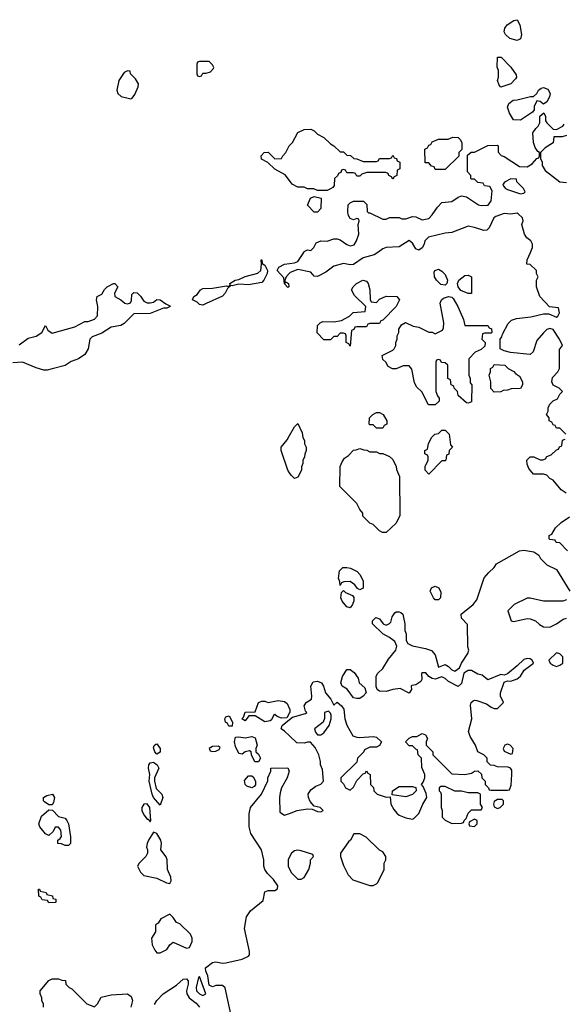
# Model space of a CAD drawing. Header units: inches. Extents: x 2601682 to 2755810, y 449311 to 584050.
# Tile 133 of 256: x 2658352 to 2661671, y 485407 to 491421. Entities that reach past the tile are written whole.
import ezdxf

# ---------------------------------------------------------------- set-up
doc = ezdxf.new("R2010")
doc.units = ezdxf.units.IN
doc.header["$MEASUREMENT"] = 0
for name, color, linetype in [('C6458', 7, 'Continuous'), ('C6459', 7, 'Continuous'), ('C6468', 7, 'Continuous'), ('C6469', 7, 'Continuous')]:
    doc.layers.add(name, color=color, linetype=linetype)

msp = doc.modelspace()

# ---------------------------------------------------------------- linework, layer by layer
at = {"layer": 'C6458', "color": 2}
for points, elevation in [([(2659750, 489801.6), (2659690, 489806), (2659650, 489795.3), (2659642, 489798), (2659620.7, 489779.3), (2659606.8, 489750), (2659590, 489733.2), (2659490, 489688), (2659470, 489678), (2659450, 489682), (2659436, 489696), (2659408, 489710), (2659415.3, 489730), (2659436.6, 489743.4), (2659457.2, 489770), (2659470, 489779.1), (2659530, 489782), (2659616, 489796), (2659628, 489792), (2659638, 489802), (2659635.3, 489810), (2659668, 489830), (2659690, 489834), (2659730, 489853), (2659806.6, 489873.4), (2659824, 489890), (2659828.7, 489928.7), (2659826, 489954), (2659830, 489954), (2659832, 489932), (2659850, 489922), (2659864.7, 489890), (2659862.8, 489870), (2659843, 489830), (2659830, 489815.1)], 18), ([(2659630, 487106), (2659622, 487122), (2659609.4, 487129.4), (2659605.2, 487150), (2659610, 487162), (2659631.3, 487170), (2659652, 487130), (2659650, 487106)], 18), ([(2659810, 486888), (2659788.9, 486888.9), (2659768, 486930), (2659766, 486950), (2659755.3, 486955.3), (2659730, 486948.7), (2659710, 486935.3), (2659690, 486938), (2659670, 486982), (2659662.9, 487010), (2659670, 487038), (2659690, 487040.7), (2659730, 487034.8), (2659770, 487042), (2659790, 487034), (2659802, 486990), (2659794, 486970), (2659794, 486950), (2659810, 486934), (2659822, 486910)], 18), ([(2659190, 486934), (2659177.2, 486950), (2659170, 486974), (2659173.2, 486986.8), (2659183.2, 486996.8), (2659190, 486998.8), (2659210.6, 486970), (2659210, 486948)], 18), ([(2659564.7, 486984.7), (2659530, 486982), (2659508.5, 486970), (2659515.3, 486955.3), (2659530, 486950.8), (2659550, 486954), (2659570, 486964), (2659575.5, 486975.5)], 22), ([(2659210, 486624), (2659169.7, 486670), (2659160.5, 486690), (2659142.7, 486770), (2659147.3, 486810), (2659139.5, 486850), (2659141.2, 486870), (2659150, 486881), (2659170, 486886), (2659192, 486870), (2659201, 486850), (2659176, 486790), (2659174.8, 486770), (2659185.2, 486725.2), (2659221, 486690), (2659226, 486670)], 18), ([(2659770, 486729), (2659740.2, 486740.2), (2659729, 486750), (2659725.6, 486774.4), (2659750, 486802), (2659770, 486802), (2659776.9, 486796.9), (2659792, 486770), (2659791.6, 486748.4), (2659783.6, 486736.4)], 18), ([(2658530, 486626), (2658503.1, 486643.1), (2658498, 486650), (2658498, 486670), (2658518, 486682), (2658552, 486690), (2658564.7, 486670), (2658559.6, 486640.4), (2658550, 486626)], 18), ([(2658630, 486378), (2658607.3, 486387.3), (2658586, 486390), (2658586, 486410), (2658600.4, 486419.6), (2658608.4, 486431.6), (2658604, 486470), (2658590, 486488.7), (2658570, 486488), (2658557.3, 486462.7), (2658530, 486438), (2658510, 486448.7), (2658475.3, 486490), (2658468.7, 486510), (2658484.7, 486555.3), (2658530, 486594), (2658552.7, 486592.7), (2658590, 486554), (2658630, 486544.7), (2658641, 486530), (2658650.6, 486510), (2658662, 486430), (2658662, 486390), (2658650, 486378)], 18), ([(2659130, 486632), (2659110.8, 486629.2), (2659098.8, 486610), (2659098.8, 486590), (2659110, 486564.7), (2659130, 486538), (2659136.9, 486536.9), (2659150, 486522), (2659154, 486530), (2659146.6, 486610)], 22), ([(2659170, 486458), (2659138.8, 486410), (2659130.8, 486390), (2659126, 486366), (2659132, 486350), (2659132, 486330), (2659122, 486310), (2659082, 486270), (2659072, 486250), (2659090, 486214), (2659110, 486194), (2659190, 486178), (2659248.2, 486148.2), (2659270, 486144), (2659278, 486162), (2659275.9, 486184.1), (2659255.8, 486230), (2659253, 486290), (2659247.2, 486307.2), (2659214.5, 486350), (2659219.1, 486390), (2659215.1, 486410), (2659190, 486449.3)], 22), ([(2658530, 486026), (2658522, 486042), (2658490, 486046), (2658482, 486062), (2658468.4, 486068.4), (2658468, 486110), (2658474, 486110), (2658478, 486098), (2658514, 486090), (2658518, 486078), (2658552, 486070), (2658554, 486054), (2658574, 486050), (2658574, 486030), (2658570, 486028)], 18), ([(2659270, 485958), (2659214, 485930), (2659196.9, 485903.1), (2659185.4, 485894.6), (2659182, 485890), (2659182, 485850), (2659158, 485810), (2659161, 485770), (2659176.9, 485736.9), (2659190, 485722), (2659210, 485722), (2659250, 485742), (2659269.3, 485770.7), (2659290, 485786), (2659370, 485750.4), (2659390, 485753), (2659404.8, 485790), (2659405.5, 485810), (2659395.8, 485835.8), (2659330, 485898), (2659310, 485906), (2659290, 485938)], 22), ([(2659450, 485576), (2659444.9, 485570), (2659430.4, 485510), (2659432.4, 485490), (2659450, 485470.4), (2659470, 485460.4), (2659489.2, 485470)], 22)]:
    msp.add_lwpolyline(points, close=True, dxfattribs=dict(at, elevation=elevation))
at = {"layer": 'C6458', "color": 2, "elevation": 18}
for points in [[(2660000, 489872), (2659978.8, 489850), (2659971.3, 489830), (2659974, 489814), (2659982, 489818), (2659993.4, 489810), (2659994.8, 489790), (2659990, 489785.2), (2659970, 489808), (2659964.8, 489844.8), (2659925.2, 489890), (2659935.3, 489910), (2659970, 489927.3), (2660000, 489931.7)], [(2658350, 489436), (2658405.2, 489474.8), (2658452.1, 489487.9), (2658488, 489510), (2658510, 489554), (2658524.7, 489524.7), (2658550, 489506.8), (2658690, 489544.9), (2658750, 489578), (2658770, 489578), (2658808.9, 489591.1), (2658828.4, 489611.6), (2658828.9, 489668.9), (2658822, 489710), (2658826, 489730), (2658854.6, 489745.4), (2658870, 489774), (2658886, 489790), (2658926, 489810), (2658934, 489810), (2658952, 489790), (2658932, 489750), (2658934, 489730), (2658970.9, 489710.9), (2658994, 489690), (2659010, 489684.7), (2659028.4, 489691.6), (2659034.6, 489705.4), (2659038, 489742), (2659050, 489754), (2659070, 489752), (2659090, 489732), (2659110, 489702), (2659130, 489691.3), (2659150, 489691), (2659170, 489696), (2659190, 489711), (2659210, 489710.8), (2659244.7, 489684.7), (2659270, 489674), (2659270.4, 489669.6), (2659250, 489658), (2659230, 489658), (2659150, 489626.6), (2659050, 489624), (2658990, 489566), (2658970, 489553.2), (2658910, 489542.7), (2658853.3, 489506.7), (2658795.9, 489484.1), (2658781, 489470), (2658770.8, 489410), (2658750, 489375.3), (2658710.7, 489349.3), (2658666.4, 489333.6), (2658630, 489308.7), (2658550, 489288.7), (2658519.8, 489280.2), (2658500.2, 489280.2), (2658453.6, 489293.6), (2658370, 489328.7), (2658310, 489325.2)], [(2660000, 488652.9), (2659989.1, 488669.1), (2659948.7, 488790), (2659949, 488810), (2659984.8, 488855.2), (2660000, 488881.7)], [(2660000, 487188.2), (2659982.8, 487157.2), (2659950, 487155.6), (2659924.2, 487164.2), (2659910, 487177.2), (2659904.9, 487175.1), (2659890, 487144), (2659882, 487138), (2659850, 487132.3), (2659790, 487168.7), (2659752, 487168), (2659730, 487138), (2659708.7, 487150), (2659719, 487161), (2659730, 487191.3), (2659790, 487194), (2659810, 487251.3), (2659830, 487258), (2659850, 487258), (2659870, 487251.3), (2659930, 487262), (2659970, 487256), (2659984.9, 487244.9), (2660000, 487212.2)], [(2660000, 487046.9), (2659970, 487075.3), (2659948.7, 487090), (2659955.3, 487110), (2660000, 487145.8)], [(2659649.5, 485310), (2659607, 485507), (2659590, 485522.7), (2659550, 485521.6), (2659530, 485514.5), (2659510, 485524.5), (2659501.7, 485581.7), (2659489.7, 485610), (2659487.8, 485630), (2659530, 485662), (2659550, 485667.3), (2659590, 485658.8), (2659610, 485661), (2659710, 485682.8), (2659750, 485702), (2659755.3, 485710), (2659755.3, 485730), (2659724, 485870), (2659738, 485942), (2659762, 485978), (2659838, 486042), (2659850, 486094), (2659870, 486102), (2659910, 486102), (2659927.3, 486112.7), (2659928, 486130), (2659902, 486170), (2659865.6, 486205.6), (2659848.7, 486230), (2659842, 486250), (2659842, 486290), (2659829, 486350), (2659764, 486450), (2659754, 486490), (2659754, 486570), (2659762, 486610), (2659828, 486690), (2659867.3, 486772.7), (2659868, 486790), (2659886, 486830), (2659886, 486850), (2659990, 486852), (2659998, 486830), (2659984.7, 486790), (2659950.9, 486729.1), (2659942, 486698), (2659938, 486670), (2659941, 486581), (2659970, 486562), (2660000, 486573.1)], [(2660000, 486307.3), (2659991.3, 486290), (2659991.3, 486250), (2660000, 486233.2)], [(2658498, 485390), (2658498, 485410), (2658488.4, 485428.4), (2658487.3, 485447.3), (2658478, 485470), (2658478, 485490), (2658530, 485552), (2658550, 485562), (2658590, 485562), (2658610, 485554), (2658632.7, 485552.7), (2658634, 485530), (2658654, 485510), (2658670, 485502), (2658762, 485410), (2658810, 485392), (2658828, 485410), (2658850, 485451.3), (2658910, 485464.7), (2659010.9, 485470.9), (2659033.7, 485453.7), (2659041, 485430), (2659032, 485390)], [(2659174.6, 485405.4), (2659189.3, 485430.7), (2659229.3, 485470.7), (2659310, 485524.7), (2659350, 485561), (2659370, 485562.8), (2659380.7, 485550), (2659380.5, 485530), (2659370.4, 485490), (2659372.4, 485470), (2659387.3, 485447.3), (2659430, 485413), (2659450.2, 485390.2)]]:
    msp.add_lwpolyline(points, dxfattribs=at)
at = {"layer": 'C6459', "color": 2, "elevation": 22}
for points in [[(2659510, 491166), (2659450, 491166), (2659438, 491162), (2659434, 491150), (2659434, 491090), (2659438, 491078), (2659450, 491074), (2659462, 491078), (2659470, 491094), (2659490, 491094), (2659518, 491102), (2659536.4, 491123.6), (2659538, 491130), (2659530, 491146)], [(2659010, 491108), (2658990, 491098), (2658958, 491050), (2658946, 490990), (2658951.1, 490971.1), (2658971.1, 490951.1), (2659030, 490938), (2659039, 490941), (2659056.4, 490963.6), (2659075.3, 491010), (2659078, 491030), (2659060.4, 491060.4), (2659028, 491090), (2659026, 491106)]]:
    msp.add_lwpolyline(points, close=True, dxfattribs=at)
at = {"layer": 'C6459', "color": 2, "elevation": 18}
msp.add_lwpolyline([(2660000, 490438), (2659973.2, 490473.2), (2659910, 490508), (2659868.4, 490548.4), (2659828.9, 490568.9), (2659826, 490590), (2659846, 490610), (2659870, 490611.3), (2659910, 490572), (2659950, 490574), (2659958, 490590), (2659978, 490610), (2659998, 490650), (2660000, 490652)], dxfattribs=at)
at = {"layer": 'C6468', "color": 2, "elevation": 18}
for points in [[(2660539.4, 490000), (2660516.1, 489983.9), (2660450, 489967.3), (2660390, 489926.6), (2660370, 489922.7), (2660330, 489932.7), (2660270, 489916), (2660221.1, 489878.9), (2660170, 489853.2), (2660150, 489855.3), (2660130, 489878), (2660050, 489895.3), (2660003.9, 489876.1), (2660000, 489872)], [(2660000, 489931.7), (2660030, 489936), (2660050, 489944.7), (2660086.9, 490000)], [(2661686, 488890), (2661650, 488926), (2661630, 488926), (2661622, 488942), (2661610, 488946), (2661602, 488962), (2661586, 488970), (2661586, 488990), (2661568.7, 489008.7), (2661578, 489030), (2661578, 489050), (2661590, 489072), (2661610, 489092), (2661635.3, 489104.7), (2661650, 489134), (2661666, 489150), (2661646, 489170), (2661610, 489188), (2661602, 489210), (2661604.7, 489235.3), (2661638, 489270), (2661648, 489290), (2661647.3, 489407.3), (2661666, 489430), (2661648.7, 489470), (2661610, 489528), (2661590, 489535.3), (2661570, 489529), (2661550, 489509), (2661510, 489462), (2661486.8, 489393.2), (2661470, 489375.3), (2661348.9, 489388.9), (2661310, 489398), (2661286, 489410), (2661286, 489470), (2661296.4, 489483.6), (2661300.4, 489499.6), (2661334.6, 489565.4), (2661354.6, 489585.4), (2661384.7, 489595.3), (2661473.6, 489606.4), (2661550, 489624.7), (2661583.6, 489623.6), (2661630, 489604.7), (2661638, 489610), (2661648, 489630), (2661642, 489662), (2661587.3, 489667.3), (2661528.7, 489730), (2661508.7, 489790), (2661508.7, 489830), (2661518, 489850), (2661508, 489870), (2661508, 489890), (2661470, 489926), (2661448, 489928), (2661450, 489954), (2661470.6, 490000)], [(2660000, 488881.7), (2660030, 488934), (2660050, 488954), (2660076.9, 488896.9), (2660082, 488870), (2660092, 488850), (2660092, 488830), (2660102, 488810), (2660102, 488790), (2660092.7, 488767.3), (2660091.6, 488748.4), (2660082, 488730), (2660082, 488710), (2660072, 488690), (2660072, 488670), (2660050, 488626), (2660030, 488618), (2660010, 488638), (2660000, 488652.9)], [(2661689.3, 488529.3), (2661658, 488550), (2661610, 488608), (2661590, 488618), (2661570, 488638), (2661550, 488646), (2661490, 488646), (2661460.2, 488680.2), (2661450, 488706), (2661449.3, 488730.7), (2661470, 488751.3), (2661491, 488751), (2661530, 488732), (2661547.3, 488732.7), (2661562, 488738), (2661570, 488754), (2661596.4, 488763.6), (2661630, 488794), (2661642, 488798), (2661647.3, 488812.7), (2661662, 488818), (2661667.3, 488852.7), (2661682, 488858)], [(2661696.4, 488176.4), (2661650, 488226), (2661628.4, 488228.4), (2661622, 488242), (2661590, 488246), (2661586, 488250), (2661586, 488270), (2661602, 488278), (2661623.1, 488316.9), (2661658, 488350), (2661710, 488384.7)], [(2660000, 487145.8), (2660019, 487161), (2660096.4, 487183.6), (2660106, 487190), (2660098, 487198), (2660089.2, 487230), (2660102, 487250), (2660134, 487270), (2660136, 487290), (2660129.5, 487350), (2660143.3, 487376.7), (2660170, 487380.5), (2660194.8, 487370), (2660207.7, 487350), (2660220.5, 487310), (2660252, 487270), (2660270, 487234), (2660290, 487252), (2660318, 487230), (2660330.7, 487210.7), (2660337.3, 487150), (2660350, 487112), (2660387.1, 487047.1), (2660410, 487038), (2660430, 487036), (2660510, 487042), (2660530, 487038), (2660562, 487010), (2660550, 486988.7), (2660530, 486978), (2660490, 486978), (2660458, 486962), (2660454, 486950), (2660414, 486910), (2660410, 486886), (2660314, 486790), (2660314, 486770), (2660330, 486754), (2660342, 486730), (2660370, 486714), (2660390, 486734), (2660410, 486774), (2660450, 486814), (2660462, 486818), (2660470, 486834), (2660478, 486818), (2660491.6, 486811.6), (2660494, 486750), (2660511.6, 486731.6), (2660514, 486710), (2660534, 486690), (2660590, 486672), (2660614, 486674), (2660618.8, 486630), (2660636.3, 486596.3), (2660655.2, 486575.2), (2660670, 486562.8), (2660710, 486546), (2660750, 486538), (2660759, 486541), (2660790, 486572), (2660813.2, 486630), (2660837.2, 486670), (2660834.6, 486694.6), (2660816.4, 486736.4), (2660806, 486750), (2660816.4, 486763.6), (2660826, 486790), (2660826, 486810), (2660807.3, 486852.7), (2660806, 486910), (2660786, 486930), (2660782, 486962), (2660770, 486966), (2660750, 486986), (2660730, 486986), (2660708.7, 487010), (2660730, 487032), (2660750, 487042), (2660776.4, 487043.6), (2660810, 487062), (2660830, 487052), (2660842, 487030), (2660834, 487010), (2660834, 486990), (2660874, 486950), (2660874, 486930), (2660990, 486814), (2661070, 486811.3), (2661110, 486818), (2661130, 486832), (2661150, 486834), (2661172.7, 486812.7), (2661174, 486790), (2661194, 486770), (2661194, 486750), (2661214, 486730), (2661218, 486718), (2661230, 486714), (2661330, 486714), (2661342, 486718), (2661353.6, 486746.4), (2661358, 486810), (2661356.4, 486836.4), (2661348.4, 486848.4), (2661335.3, 486855.3), (2661270, 486858), (2661250, 486866), (2661227.3, 486867.3), (2661207.3, 486887.3), (2661206, 486910), (2661186, 486930), (2661149.1, 486949.1), (2661135.3, 486990), (2661102, 487042), (2661093.2, 487073.2), (2661112.7, 487150), (2661105.2, 487234.8), (2661109, 487251), (2661120.2, 487259.8), (2661130, 487264.7), (2661143.6, 487263.6), (2661202, 487242), (2661230, 487222), (2661250, 487214), (2661270, 487214), (2661306, 487250), (2661288.9, 487288.9), (2661288.9, 487308.9), (2661310, 487374), (2661330, 487382), (2661350, 487381), (2661390, 487396), (2661410, 487411.3), (2661431.8, 487448.2), (2661489, 487490), (2661482, 487510), (2661470, 487517.2), (2661450, 487519.3), (2661430, 487512.7), (2661390, 487474), (2661330, 487426), (2661310, 487418), (2661290, 487422), (2661210, 487388), (2661176.5, 487416.5), (2661150, 487422.7), (2661110, 487445.2), (2661090, 487445.2), (2661064.7, 487430), (2661050, 487366), (2661030, 487348), (2660970, 487378), (2660950, 487398), (2660930, 487408), (2660890, 487393.2), (2660870, 487397.2), (2660849.4, 487409.4), (2660831.3, 487431.3), (2660810, 487432.3), (2660806, 487430), (2660806.8, 487390), (2660802, 487378), (2660770, 487359), (2660746, 487354), (2660742, 487350), (2660744.7, 487330), (2660730, 487308), (2660675.3, 487335.3), (2660630, 487329.2), (2660590, 487317.2), (2660550, 487319), (2660535.3, 487330), (2660528.9, 487348.9), (2660528.4, 487411.6), (2660538, 487430), (2660570, 487458), (2660604.2, 487515.8), (2660649, 487570), (2660655.3, 487595.3), (2660642, 487622), (2660610, 487648), (2660568.9, 487668.9), (2660506, 487730), (2660506, 487750), (2660526, 487770), (2660550, 487762), (2660571.6, 487731.6), (2660590, 487722), (2660610, 487732), (2660618, 487742), (2660625.6, 487774.4), (2660642, 487798), (2660650, 487804.7), (2660670, 487804.7), (2660679.8, 487799.8), (2660690.7, 487790.7), (2660696, 487770), (2660704.7, 487730), (2660704.7, 487690), (2660711.3, 487670), (2660711.3, 487630), (2660722, 487610), (2660750, 487596), (2660830, 487580.7), (2660867.5, 487567.5), (2660890, 487542), (2660910, 487466), (2660950, 487482.8), (2660970, 487470.8), (2660990, 487450.8), (2661010, 487442.8), (2661037.5, 487462.5), (2661049.5, 487490), (2661089.4, 487550), (2661094, 487570), (2661089.1, 487590.9), (2661087.3, 487727.3), (2661050, 487766), (2661048, 487790), (2661122, 487850), (2661143.1, 487876.9), (2661189.1, 488010.9), (2661216.4, 488043.6), (2661250, 488074), (2661263.1, 488096.9), (2661403.2, 488176.8), (2661430, 488181), (2661490.8, 488170.8), (2661522, 488150), (2661532, 488130), (2661570, 488092), (2661630, 488062), (2661711.3, 487930)], [(2661690, 487878), (2661668.9, 487868.9), (2661550, 487868.7), (2661470, 487888), (2661450, 487888), (2661371.1, 487848.9), (2661332, 487810), (2661354, 487750), (2661370, 487746), (2661450, 487762.8), (2661470, 487761), (2661502, 487750), (2661526.4, 487726.4), (2661550, 487712), (2661590, 487711.3), (2661630, 487731), (2661670, 487758.8), (2661690, 487766)], [(2660000, 487212.2), (2660001, 487210), (2660001, 487190), (2660000, 487188.2)], [(2660000, 486573.1), (2660046, 486590), (2660110, 486601), (2660138, 486598), (2660170, 486584.7), (2660190, 486582), (2660206, 486590), (2660186, 486610), (2660150, 486618), (2660126, 486646), (2660116, 486670), (2660114, 486690), (2660130, 486718), (2660160.2, 486739.8), (2660190, 486752), (2660208, 486770), (2660200.4, 486840.4), (2660188.7, 486870), (2660188.7, 486890), (2660178, 486930), (2660156.4, 486976.4), (2660127.3, 487007.3), (2660110, 487008), (2660090, 487002), (2660044.7, 487004.7), (2660000, 487046.9)], [(2660000, 486233.2), (2660012, 486210), (2660050, 486172), (2660070, 486172), (2660090, 486182), (2660118, 486230), (2660128, 486270), (2660128, 486290), (2660146, 486310), (2660142, 486322), (2660070, 486345.2), (2660050, 486349), (2660030, 486344), (2660011.3, 486330), (2660000, 486307.3)]]:
    msp.add_lwpolyline(points, dxfattribs=at)
for points in [[(2660950, 489799), (2660923.3, 489803.3), (2660897.2, 489830), (2660884, 489850), (2660882, 489878), (2660886, 489890), (2660910, 489898), (2660930, 489886), (2660950, 489864.7), (2660964, 489830), (2660961, 489810)], [(2661110, 489748.7), (2661090, 489749), (2661046, 489766), (2661029.2, 489789.2), (2661025.2, 489810), (2661034, 489830), (2661070, 489858), (2661090, 489861), (2661111.3, 489850)], [(2660530, 489694), (2660550, 489714), (2660590, 489732), (2660654, 489730), (2660671.3, 489710), (2660650.9, 489669.1), (2660570, 489586), (2660558, 489582), (2660550, 489566), (2660490, 489566), (2660478, 489562), (2660470, 489546), (2660410, 489546), (2660398, 489542), (2660392, 489528), (2660378, 489522), (2660370, 489426), (2660362, 489442), (2660346, 489450), (2660346, 489490), (2660342, 489502), (2660330, 489506), (2660310, 489506), (2660290, 489486), (2660270, 489486), (2660250, 489466), (2660210, 489466), (2660168.4, 489508.4), (2660170, 489554), (2660186, 489570), (2660203.1, 489576.9), (2660270, 489576), (2660316.4, 489583.6), (2660366, 489610), (2660388.4, 489631.6), (2660462, 489638), (2660466, 489670), (2660396.4, 489736.4), (2660378, 489770), (2660388.7, 489790), (2660408.7, 489810), (2660448, 489830), (2660470, 489824.7), (2660481, 489810), (2660491, 489770), (2660492.7, 489712.7), (2660498, 489698)], [(2661070, 489554), (2661210, 489554), (2661218, 489538), (2661232.7, 489532.7), (2661234, 489510), (2661230, 489506), (2661190, 489506), (2661178, 489502), (2661174, 489470), (2661194, 489450), (2661192.7, 489427.3), (2661170, 489406), (2661134, 489390), (2661094, 489350), (2661094, 489250), (2661102, 489230), (2661103.6, 489203.6), (2661112, 489190), (2661110, 489086), (2661090, 489078), (2661080.4, 489080.4), (2661030, 489126), (2661026, 489150), (2661006, 489170), (2661002, 489182), (2660986, 489190), (2660982, 489222), (2660966, 489230), (2660966, 489310), (2660950, 489326), (2660927.3, 489327.3), (2660922, 489342), (2660910, 489346), (2660898, 489342), (2660894, 489330), (2660894, 489150), (2660903.6, 489123.6), (2660914, 489110), (2660914, 489090), (2660890, 489068), (2660848.9, 489068.9), (2660808.4, 489148.4), (2660776.4, 489176.4), (2660763.1, 489203.1), (2660747.3, 489287.3), (2660730, 489306), (2660692.7, 489307.3), (2660651.1, 489288.9), (2660628.9, 489288.9), (2660603.1, 489303.1), (2660588.4, 489328.4), (2660570, 489346), (2660566, 489370), (2660630, 489402), (2660638, 489410), (2660648, 489430), (2660648, 489450), (2660658, 489470), (2660658, 489490), (2660668, 489510), (2660668, 489530), (2660683.1, 489556.9), (2660708.4, 489571.6), (2660754, 489550), (2660790, 489542), (2660850, 489512), (2660871.6, 489511.6), (2660890, 489502), (2660934.6, 489525.4), (2660940.4, 489539.6), (2660942, 489570), (2660919, 489690), (2660928.7, 489710), (2660940.2, 489719.8), (2660970.9, 489730.9), (2660990, 489726), (2660998, 489718), (2661026.8, 489670), (2661062, 489590)], [(2661250, 489146), (2661228.9, 489168.9), (2661228.4, 489208.4), (2661218, 489250), (2661226, 489270), (2661226, 489290), (2661242, 489298), (2661250, 489314), (2661314, 489310), (2661334, 489290), (2661370, 489272), (2661379.6, 489259.6), (2661403.6, 489243.6), (2661422, 489210), (2661422, 489190), (2661410, 489168), (2661352.7, 489167.3), (2661330, 489158), (2661303.6, 489156.4), (2661290, 489148)], [(2660530, 488926), (2660510, 488946), (2660490, 488946), (2660486, 488950), (2660488.7, 488990), (2660508, 489010), (2660530, 489022), (2660550, 489022), (2660572, 489010), (2660594, 488970), (2660594, 488950), (2660578, 488942), (2660570, 488926)], [(2660850, 488646), (2660828, 488670), (2660828.4, 488691.6), (2660846, 488730), (2660846, 488750), (2660842, 488762), (2660826, 488770), (2660826, 488790), (2660842, 488798), (2660848.4, 488831.6), (2660868, 488872), (2660886, 488890), (2660910, 488894), (2660930, 488914), (2660950, 488914), (2660974, 488890), (2660983.6, 488823.6), (2660994, 488810), (2660974, 488790), (2660972.7, 488767.3), (2660958, 488762), (2660954, 488730), (2660950, 488726), (2660930, 488726)], [(2660490, 488782), (2660530, 488782), (2660550, 488772), (2660570, 488772), (2660610, 488754), (2660630, 488734), (2660651.6, 488691.6), (2660652.7, 488672.7), (2660672, 488630), (2660672.7, 488392.7), (2660650, 488346), (2660590, 488288), (2660568.4, 488288.4), (2660550, 488298), (2660510, 488338), (2660490, 488346), (2660448.4, 488388.4), (2660447.3, 488407.3), (2660428.4, 488428.4), (2660410, 488466), (2660308, 488570), (2660308.9, 488691.1), (2660320.4, 488719.6), (2660336.4, 488743.6), (2660360.4, 488759.6), (2660390, 488792), (2660407.3, 488792.7), (2660430, 488802), (2660452.7, 488792.7), (2660471.6, 488791.6)], [(2660430, 487938), (2660414, 487946), (2660398, 487970), (2660370, 487988.7), (2660332, 487988), (2660318, 487982), (2660310, 487966), (2660307.3, 487987.3), (2660298, 488010), (2660304.7, 488055.3), (2660326, 488074), (2660350, 488074.8), (2660372, 488070), (2660412, 488050), (2660430, 488032), (2660450, 487994), (2660450, 487948.7)], [(2660370, 487828), (2660350, 487835.3), (2660321.2, 487870), (2660314, 487890), (2660314.6, 487905.4), (2660318, 487922), (2660330, 487934), (2660342, 487922), (2660383.6, 487903.6), (2660391.6, 487891.6), (2660391.6, 487871.6), (2660384.7, 487850)], [(2660890, 487878), (2660878, 487890), (2660858, 487930), (2660866, 487950), (2660890, 487962), (2660911.1, 487951.1), (2660923.6, 487923.6), (2660922, 487890), (2660910, 487878)], [(2661630, 487553.2), (2661582, 487510), (2661592, 487490), (2661610, 487478), (2661630, 487471.3), (2661650, 487478), (2661668, 487490), (2661668.7, 487530), (2661650, 487548.7)], [(2660410, 487274), (2660390, 487279.3), (2660351.6, 487331.6), (2660322, 487350), (2660314, 487370), (2660324, 487410), (2660350, 487452), (2660370, 487452), (2660394.4, 487434.4), (2660418.8, 487398.8), (2660426, 487370), (2660459.3, 487339.3), (2660467.3, 487310), (2660450, 487289.3), (2660430, 487275.1)], [(2660238, 487198), (2660214, 487190), (2660212.7, 487152.7), (2660204.7, 487130), (2660152, 487090), (2660158, 487070), (2660170, 487052), (2660190, 487052), (2660210, 487064.7), (2660242, 487110), (2660254, 487150), (2660254, 487174), (2660250, 487186)], [(2661330, 486995.3), (2661314, 486990), (2661304.7, 486970), (2661310, 486954), (2661350, 486934), (2661362, 486938), (2661366, 486970), (2661346, 486990)], [(2660710, 486674), (2660626, 486686), (2660628, 486710), (2660670, 486738), (2660750, 486738), (2660772, 486732), (2660774, 486710), (2660750, 486689)], [(2660950, 486738), (2660923.6, 486736.4), (2660914, 486730), (2660914, 486710), (2660922, 486702), (2660924.7, 486690), (2660924.7, 486610), (2660931.3, 486590), (2660932, 486550), (2660950, 486532), (2660990, 486512), (2661050, 486514), (2661062, 486518), (2661066, 486530), (2661078, 486542), (2661090, 486574), (2661110, 486594), (2661170, 486594), (2661178, 486610), (2661166, 486630), (2661166, 486690), (2661150, 486698), (2661090, 486698), (2661050, 486708), (2661010, 486708)], [(2661298, 486658), (2661270, 486658), (2661250, 486646), (2661244.7, 486630), (2661250, 486614), (2661270, 486602), (2661286, 486610), (2661306, 486630), (2661306, 486650)], [(2661130, 486538), (2661098, 486522), (2661094, 486510), (2661098, 486498), (2661130, 486494), (2661146, 486510), (2661146, 486530)], [(2660430, 486448), (2660392.7, 486447.3), (2660372, 486410), (2660359.6, 486400.4), (2660312, 486330), (2660312, 486310), (2660330, 486254), (2660356.9, 486196.9), (2660386.4, 486166.4), (2660490, 486132), (2660510, 486132), (2660530, 486142), (2660538, 486150), (2660578, 486230), (2660578, 486270), (2660588, 486290), (2660588, 486310), (2660570, 486338), (2660550, 486348), (2660468.4, 486428.4)]]:
    msp.add_lwpolyline(points, close=True, dxfattribs=at)
at = {"layer": 'C6469', "color": 2, "elevation": 18}
for points in [[(2661390, 491294), (2661345.2, 491305.2), (2661318, 491330), (2661310, 491346), (2661315.3, 491370), (2661329, 491390), (2661370, 491416), (2661390, 491421), (2661406.8, 491390), (2661416.3, 491330), (2661410, 491304)], [(2661290, 491008.7), (2661280.4, 491020.4), (2661268.7, 491050), (2661275.3, 491070), (2661275.3, 491110), (2661268.4, 491131.6), (2661270, 491192), (2661291.1, 491191.1), (2661350.7, 491130.7), (2661383.6, 491083.6), (2661384.7, 491070), (2661379.8, 491060.2), (2661352, 491030)], [(2661550, 490906), (2661530, 490922), (2661510, 490926), (2661494, 490890), (2661494, 490870), (2661483.6, 490856.4), (2661410, 490808), (2661368, 490810), (2661342, 490850), (2661330, 490886), (2661338, 490910), (2661366, 490930), (2661390, 490931), (2661471.3, 490951.3), (2661488.7, 490951.3), (2661509.2, 490970.8), (2661519, 490990), (2661537, 491003), (2661550, 491007.7), (2661577.2, 490997.2), (2661590.3, 490970), (2661586.4, 490950), (2661570, 490919)], [(2660890, 490506), (2660882, 490522), (2660867.3, 490527.3), (2660850, 490546), (2660827.3, 490547.3), (2660826, 490630), (2660842, 490638), (2660850, 490654), (2660862, 490658), (2660870, 490674), (2660908.4, 490691.6), (2660968.4, 490691.6), (2660996.4, 490703.6), (2661030, 490702), (2661042, 490690), (2661052, 490670), (2661052, 490628), (2661034, 490610), (2661032.7, 490587.3), (2660950, 490506)], [(2661350, 490448), (2661311.6, 490428.4), (2661303.6, 490416.4), (2661302, 490410), (2661318, 490390), (2661330, 490384), (2661410, 490358), (2661430, 490362), (2661438, 490370), (2661428, 490390), (2661388, 490430), (2661386, 490446)], [(2660150, 490246), (2660108.9, 490288.9), (2660128.9, 490331.1), (2660150, 490342), (2660194, 490330), (2660191.6, 490268.4), (2660170, 490246)]]:
    msp.add_lwpolyline(points, close=True, dxfattribs=at)
for points in [[(2660086.9, 490000), (2660090, 490004.7), (2660110, 490016), (2660130, 490011.3), (2660148.7, 490030), (2660162.5, 490057.5), (2660190, 490070.8), (2660230, 490067.7), (2660270, 490082.8), (2660290, 490082.8), (2660310, 490076), (2660350, 490047.3), (2660370, 490040.7), (2660394.2, 490045.8), (2660409, 490070), (2660422, 490110), (2660418, 490170), (2660426, 490190), (2660422, 490202), (2660410, 490206), (2660390, 490198), (2660370, 490206), (2660358, 490230), (2660355.3, 490250), (2660358, 490290), (2660370, 490302), (2660390, 490312), (2660451.6, 490311.6), (2660471.6, 490291.6), (2660474, 490250), (2660482, 490242), (2660490, 490242), (2660570, 490202), (2660590, 490202), (2660610, 490212), (2660670, 490212), (2660685.4, 490205.4), (2660710, 490204.7), (2660750, 490218.8), (2660770, 490216), (2660810, 490198.8), (2660850, 490206.8), (2660871.5, 490228.5), (2660903.2, 490276.8), (2660930, 490304.7), (2660990, 490311), (2661030, 490338), (2661050, 490346), (2661079.8, 490339.8), (2661154, 490290), (2661170, 490286), (2661212.1, 490287.9), (2661230, 490314), (2661236.4, 490376.4), (2661222, 490402), (2661190, 490406), (2661182, 490422), (2661150, 490426), (2661130, 490446), (2661110, 490446), (2661106, 490450), (2661106, 490470), (2661087.3, 490492.7), (2661087.3, 490592.7), (2661108.4, 490611.6), (2661130, 490612), (2661210, 490652), (2661270, 490654), (2661274, 490650), (2661272.7, 490612.7), (2661291.6, 490591.6), (2661310, 490584.7), (2661403.6, 490523.6), (2661450, 490522), (2661480.4, 490539.6), (2661510, 490574), (2661522, 490578), (2661526, 490590), (2661526, 490610), (2661516.4, 490616.4), (2661500.2, 490640.2), (2661488.7, 490670), (2661486, 490730), (2661503.1, 490756.9), (2661518, 490770), (2661528, 490790), (2661528, 490832), (2661552.7, 490852.7), (2661562, 490830), (2661563.6, 490803.6), (2661571.3, 490790), (2661610, 490752), (2661630, 490751.3), (2661668.7, 490771.3), (2661676.4, 490783.6)], [(2660000, 490652), (2660018, 490670), (2660050, 490732), (2660088.9, 490751.1), (2660130, 490752), (2660150, 490742), (2660170, 490722), (2660210, 490702), (2660250, 490662), (2660271.1, 490651.1), (2660310, 490614), (2660330, 490614), (2660350, 490594), (2660371.6, 490591.6), (2660392.7, 490572.7), (2660411.6, 490571.6), (2660450, 490554), (2660530, 490554), (2660542, 490558), (2660550, 490574), (2660610, 490574), (2660622, 490578), (2660630, 490594), (2660638, 490578), (2660652.7, 490572.7), (2660658, 490558), (2660674, 490550), (2660674, 490510), (2660658, 490502), (2660654, 490470), (2660638, 490462), (2660630, 490446), (2660622, 490462), (2660606, 490470), (2660602, 490482), (2660587.3, 490487.3), (2660472.7, 490487.3), (2660442, 490478), (2660430, 490466), (2660410, 490466), (2660402, 490482), (2660390, 490486), (2660350, 490486), (2660342, 490502), (2660330, 490506), (2660318, 490502), (2660312.7, 490487.3), (2660298, 490482), (2660292.7, 490467.3), (2660274, 490450), (2660271.6, 490408.4), (2660263.6, 490396.4), (2660250, 490388), (2660230, 490378), (2660170, 490378), (2660147.3, 490387.3), (2660110, 490388), (2660090, 490398), (2660050, 490398), (2660016.4, 490416.4), (2660000, 490438)], [(2661690, 490714), (2661665.2, 490705.2), (2661614, 490706), (2661610, 490668), (2661561.4, 490638.6), (2661532, 490610), (2661532.7, 490572.7), (2661542, 490550), (2661542, 490530), (2661559.8, 490499.8), (2661650, 490431.3), (2661690, 490426.8)], [(2661470.6, 490000), (2661484, 490030), (2661484, 490050), (2661474, 490070), (2661449.5, 490089.5), (2661434, 490110), (2661418, 490170), (2661427.3, 490192.7), (2661422, 490210), (2661396, 490236), (2661390, 490239), (2661350, 490233.2), (2661310, 490238), (2661260.3, 490219.7), (2661246.8, 490210), (2661218, 490150), (2661205.4, 490134.6), (2661186, 490134), (2661130, 490152.7), (2661090, 490159.3), (2660990, 490122), (2660950, 490117.2), (2660848, 490092), (2660826.8, 490070), (2660822.8, 490050), (2660810, 490028), (2660790, 490014), (2660770, 490022), (2660750, 490055.3), (2660730, 490072.7), (2660670, 490032.7), (2660590, 490029.2), (2660570, 490021.2), (2660539.4, 490000)]]:
    msp.add_lwpolyline(points, dxfattribs=at)

doc.saveas('drawing.dxf')
